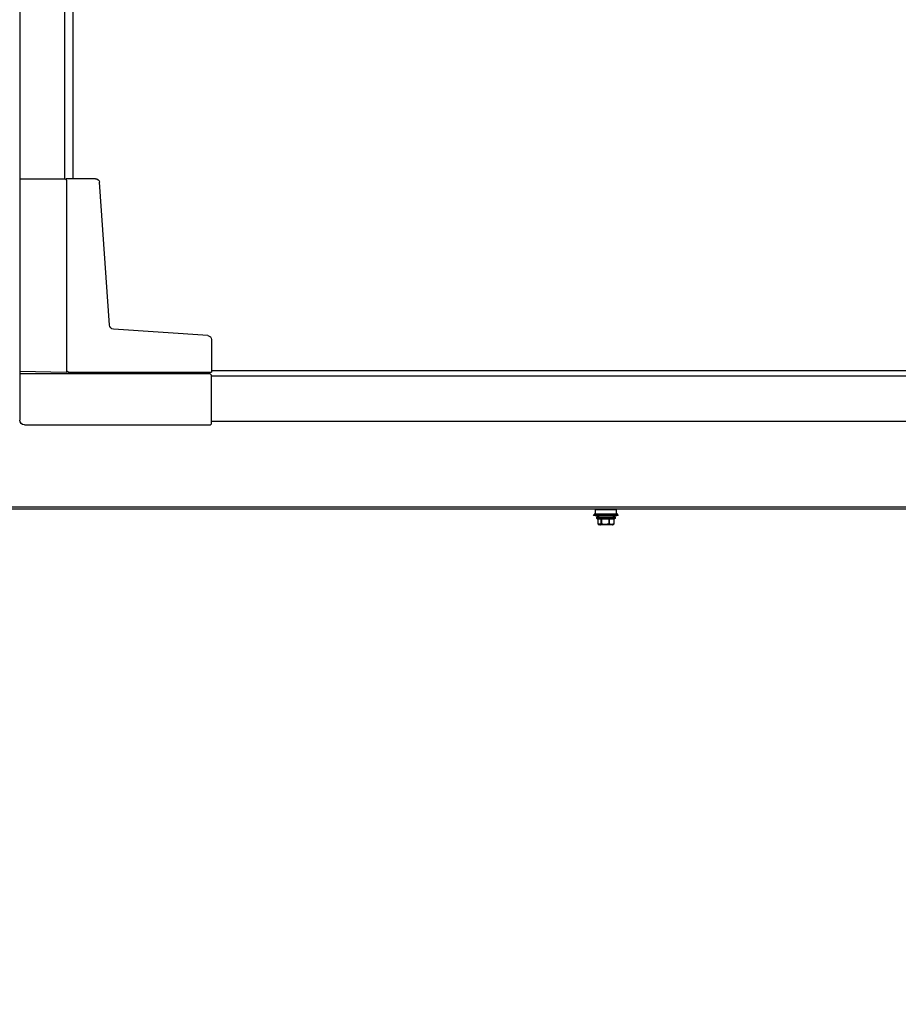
# Model space of a CAD drawing. Header units: millimetres. Extents: x -165365 to -33565, y 7406 to 103342.
# Tile 104 of 256: x -98903 to -98404, y 27662 to 28221. Entities that reach past the tile are written whole.
import ezdxf

# ---------------------------------------------------------------- set-up
doc = ezdxf.new("R2010")
doc.units = ezdxf.units.MM
doc.header["$MEASUREMENT"] = 0
doc.linetypes.add('ACAD_ISO03W100', pattern=[150, 60, -90])
doc.layers.add('ELEK CIENKIE', color=80, linetype='Continuous')

# ---------------------------------------------------------------- blocks, each defined once
blk = doc.blocks.new('VVSA11c_FPV_TOPVIEW_v4')
at = {"color": 7, "ltscale": 3}
for p, q in [((2000, 749.34), (2000, 14.69)), ((1969.8, 612.24), (1969.8, 137.76)), ((1974.5, 612.24), (1974.5, 137.76)), ((2000, 173.06), (2000, 0.66)), ((1973.57, 137.76), (1973.58, 137.09)), ((1891.08, 28.84), (108.92, 28.84)), ((1972.57, 27.78), (1973.5, 28.71)), ((1973.5, 27.76), (2000.02, 28.23)), ((1891.08, 25.84), (1110.93, 25.84)), ((1891.08, 0), (1110.93, 0)), ((1891.08, -1.56), (1891.58, -2.06))]:
    blk.add_line(p, q, dxfattribs=at)
at = {"color": 7, "linetype": 'Continuous'}
for p, q in [((1948.97, 54.56), (1954.65, 135.72)), ((1956.99, 137.76), (1973.57, 137.76)), ((1973.5, 137.01), (1974.25, 137.76)), ((1893.13, 48.62), (1946.78, 52.37)), ((1891.08, 46.42), (1891.08, 27.78)), ((1972.57, 27.78), (1891.08, 27.78)), ((1891.83, 26.94), (1891.08, 26.19)), ((1997.28, -2.06), (1891.58, -2.06))]:
    blk.add_line(p, q, dxfattribs=at)
at = {"color": 7}
for p, q in [((1973.5, 137.01), (1973.5, 27.76)), ((2000, 137.76), (1974.25, 137.76)), ((1891.08, -1.56), (1891.08, 26.19)), ((1891.83, 26.94), (2000, 26.94))]:
    blk.add_line(p, q, dxfattribs=at)
at = {"color": 7, "linetype": 'Continuous'}
for centre, radius, start, end in [((1956.85, 135.56), 2.21, 86.4409, 175.8728), ((1946.62, 54.73), 2.37, 274.0506, 355.9407), ((1893.28, 46.42), 2.2, 94.0037, 179.9904)]:
    blk.add_arc(centre, radius, start, end, dxfattribs=at)
at = {"color": 7, "ltscale": 3}
blk.add_arc((1997.28, 0.66), 2.72, 270, 0, dxfattribs=at)
blk = doc.blocks.new('VVSA11c_ROOF_FPV_TOPVIEW_v3')
at = {"color": 7, "linetype": 'Continuous'}
for p, q in [((1002.2, -48.79), (2048.5, -48.79)), ((1002.2, -49.99), (2048.5, -49.99)), ((1661, -50.29), (1673, -50.29)), ((1661, -52.72), (1661, -50.29)), ((1673, -52.72), (1673, -50.29)), ((1660, -53.47), (1660.27, -52.72)), ((1660, -53.47), (1674, -53.47)), ((1660.27, -52.72), (1673.73, -52.72)), ((1661.75, -54.79), (1672.25, -54.79)), ((1661.75, -55.09), (1661.75, -54.79)), ((1672.25, -55.09), (1661.75, -55.09)), ((1662.05, -54.49), (1671.95, -54.49)), ((1671.95, -55.39), (1662.05, -55.39)), ((1662.46, -55.39), (1662.46, -58.29)), ((1662.52, -55.39), (1662.52, -58.29)), ((1665.1, -55.39), (1665.1, -58.29)), ((1665.38, -55.39), (1665.38, -58.29)), ((1669.62, -55.39), (1669.62, -58.29)), ((1669.86, -55.39), (1669.86, -58.29)), ((1671.52, -55.39), (1671.52, -58.29)), ((1671.54, -55.39), (1671.54, -58.29)), ((1672.25, -55.09), (1672.25, -54.79)), ((1674, -53.47), (1673.73, -52.72)), ((1662.46, -58.29), (1662.52, -58.29)), ((1662.58, -58.53), (1662.61, -58.55)), ((1662.58, -58.53), (1662.58, -58.53)), ((1662.93, -58.75), (1662.84, -58.7)), ((1662.85, -58.65), (1662.86, -58.66)), ((1662.85, -58.65), (1662.86, -58.66)), ((1662.93, -58.75), (1663.13, -58.75)), ((1664.59, -58.49), (1663.03, -58.49)), ((1663.08, -58.79), (1670.92, -58.79)), ((1666.15, -58.75), (1664.75, -58.75)), ((1665.1, -58.29), (1665.38, -58.29)), ((1668.78, -58.49), (1666.22, -58.49)), ((1670.02, -58.75), (1668.81, -58.75)), ((1669.62, -58.29), (1669.86, -58.29)), ((1670.19, -58.49), (1671.19, -58.49)), ((1671.06, -58.75), (1671.07, -58.75)), ((1671.06, -58.75), (1671.07, -58.75)), ((1671.06, -58.75), (1671.07, -58.75)), ((1671.07, -58.75), (1671.16, -58.7)), ((1671.16, -58.7), (1671.17, -58.7)), ((1671.42, -58.53), (1671.42, -58.53)), ((1671.52, -58.29), (1671.54, -58.29))]:
    blk.add_line(p, q, dxfattribs=at)
for points in [[(1662.58, -58.53), (1662.63, -58.56), (1662.7, -58.61), (1662.76, -58.65), (1662.82, -58.69), (1662.84, -58.7)], [(1671.16, -58.7), (1671.18, -58.69), (1671.24, -58.65), (1671.3, -58.61), (1671.37, -58.56), (1671.42, -58.53)]]:
    blk.add_lwpolyline(points, dxfattribs=at)
for centre, radius, start, end in [((1667, -33.71), 20.96, 250.4901, 262.4609), ((1662.05, -54.79), 0.3, 90, 180), ((1662.05, -55.09), 0.3, 180, 270), ((1667, -33.71), 20.96, 277.5391, 289.5099), ((1671.95, -54.79), 0.3, 0, 90), ((1671.95, -55.09), 0.3, 270, 0), ((1662.76, -58.29), 0.3, 180, 233.5762), ((1663.08, -58.49), 0.3, 240, 270), ((1670.91, -58.54), 0.252, 270.001, 271.6985), ((1670.92, -58.49), 0.3, 270, 300), ((1670.32, -57.24), 1.69, 296.3373, 300.0439), ((1671.24, -58.29), 0.3, 306.4238, 0), ((1671.27, -58.34), 0.24, 308.5816, 310.9523), ((1671.28, -58.34), 0.238, 306.6786, 308.5813), ((1671.24, -58.32), 0.277, 355.8405, 6.9337)]:
    blk.add_arc(centre, radius, start, end, dxfattribs=at)
for points, knots in [([(1662.52, -58.29), (1662.56, -58.31), (1662.73, -58.38), (1662.9, -58.45), (1663.03, -58.49)], [0, 0, 0, 0, 0.253215, 1, 1, 1, 1]), ([(1662.52, -58.29), (1662.52, -58.31), (1662.51, -58.37), (1662.53, -58.44), (1662.55, -58.48)], [0, 0, 0, 0, 0.267465, 1, 1, 1, 1]), ([(1662.84, -58.7), (1662.82, -58.69), (1662.74, -58.64), (1662.67, -58.59), (1662.61, -58.55)], [0, 0, 0, 0, 0.244023, 1, 1, 1, 1]), ([(1662.61, -58.55), (1662.63, -58.56), (1662.71, -58.59), (1662.79, -58.63), (1662.85, -58.65)], [0, 0, 0, 0, 0.251423, 1, 1, 1, 1]), ([(1662.86, -58.66), (1662.88, -58.66), (1662.97, -58.7), (1663.06, -58.73), (1663.13, -58.75)], [0, 0, 0, 0, 0.251445, 1, 1, 1, 1]), ([(1663.13, -58.75), (1663.09, -58.73), (1663.03, -58.64), (1663.03, -58.54), (1663.03, -58.49)], [0, 0, 0, 0, 0.46907, 1, 1, 1, 1]), ([(1663.03, -58.49), (1663.03, -58.53), (1663.04, -58.61), (1663.09, -58.71), (1663.17, -58.77), (1663.24, -58.79), (1663.27, -58.79)], [0, 0, 0, 0, 0.275505, 0.536765, 0.776581, 1, 1, 1, 1]), ([(1663.27, -58.79), (1663.23, -58.79), (1663.18, -58.78), (1663.14, -58.76), (1663.13, -58.75)], [0, 0, 0, 0, 0.747397, 1, 1, 1, 1]), ([(1664.59, -58.49), (1664.6, -58.52), (1664.61, -58.57), (1664.64, -58.64), (1664.69, -58.71), (1664.73, -58.74), (1664.75, -58.75)], [0, 0, 0, 0, 0.257256, 0.515244, 0.76439, 1, 1, 1, 1]), ([(1664.83, -58.79), (1664.8, -58.79), (1664.74, -58.77), (1664.66, -58.71), (1664.61, -58.61), (1664.59, -58.53), (1664.59, -58.49)], [0, 0, 0, 0, 0.223573, 0.463515, 0.72475, 1, 1, 1, 1]), ([(1664.59, -58.49), (1664.64, -58.48), (1664.81, -58.42), (1664.98, -58.35), (1665.1, -58.29)], [0, 0, 0, 0, 0.246931, 1, 1, 1, 1]), ([(1664.75, -58.75), (1664.8, -58.74), (1664.98, -58.68), (1665.15, -58.61), (1665.29, -58.55)], [0, 0, 0, 0, 0.246802, 1, 1, 1, 1]), ([(1664.75, -58.75), (1664.76, -58.76), (1664.79, -58.78), (1664.82, -58.79), (1664.83, -58.79)], [0, 0, 0, 0, 0.531148, 1, 1, 1, 1]), ([(1665.1, -58.29), (1665.11, -58.34), (1665.15, -58.42), (1665.22, -58.5), (1665.26, -58.54), (1665.29, -58.55)], [0, 0, 0, 0, 0.51005, 0.761442, 1, 1, 1, 1]), ([(1665.38, -58.29), (1665.37, -58.31), (1665.36, -58.37), (1665.33, -58.44), (1665.31, -58.5), (1665.29, -58.53), (1665.29, -58.55)], [0, 0, 0, 0, 0.300908, 0.581887, 0.820768, 1, 1, 1, 1]), ([(1666.15, -58.75), (1666.16, -58.72), (1666.19, -58.63), (1666.21, -58.54), (1666.22, -58.49)], [0, 0, 0, 0, 0.423222, 1, 1, 1, 1]), ([(1666.18, -58.79), (1666.17, -58.79), (1666.16, -58.78), (1666.15, -58.76), (1666.15, -58.75)], [0, 0, 0, 0, 0.363754, 1, 1, 1, 1]), ([(1666.22, -58.49), (1666.22, -58.53), (1666.22, -58.6), (1666.21, -58.68), (1666.2, -58.74), (1666.19, -58.77), (1666.19, -58.78), (1666.18, -58.79), (1666.18, -58.79)], [0, 0, 0, 0, 0.374745, 0.693331, 0.816493, 0.909374, 0.969614, 1, 1, 1, 1]), ([(1668.75, -58.79), (1668.75, -58.79), (1668.76, -58.78), (1668.76, -58.77), (1668.77, -58.74), (1668.78, -58.68), (1668.78, -58.6), (1668.78, -58.53), (1668.78, -58.49)], [0, 0, 0, 0, 0.030416, 0.090737, 0.183718, 0.306963, 0.625593, 1, 1, 1, 1]), ([(1668.81, -58.75), (1668.8, -58.76), (1668.78, -58.78), (1668.76, -58.79), (1668.75, -58.79)], [0, 0, 0, 0, 0.549607, 1, 1, 1, 1]), ([(1668.78, -58.49), (1668.78, -58.52), (1668.79, -58.56), (1668.8, -58.61), (1668.81, -58.65), (1668.81, -58.7), (1668.82, -58.74), (1668.81, -58.75)], [0, 0, 0, 0, 0.303771, 0.44908, 0.585232, 0.822263, 1, 1, 1, 1]), ([(1669.62, -58.29), (1669.63, -58.31), (1669.64, -58.37), (1669.66, -58.44), (1669.67, -58.5), (1669.67, -58.53), (1669.67, -58.55)], [0, 0, 0, 0, 0.311011, 0.595499, 0.831048, 1, 1, 1, 1]), ([(1669.86, -58.29), (1669.85, -58.34), (1669.81, -58.45), (1669.72, -58.52), (1669.67, -58.55)], [0, 0, 0, 0, 0.499375, 1, 1, 1, 1]), ([(1669.67, -58.55), (1669.7, -58.57), (1669.81, -58.64), (1669.93, -58.71), (1670.02, -58.75)], [0, 0, 0, 0, 0.258128, 1, 1, 1, 1]), ([(1669.86, -58.29), (1669.89, -58.31), (1669.99, -58.38), (1670.1, -58.45), (1670.19, -58.49)], [0, 0, 0, 0, 0.258735, 1, 1, 1, 1]), ([(1670.19, -58.49), (1670.19, -58.53), (1670.17, -58.61), (1670.11, -58.71), (1670.02, -58.78), (1669.94, -58.79), (1669.91, -58.79)], [0, 0, 0, 0, 0.259367, 0.513304, 0.759466, 1, 1, 1, 1]), ([(1669.91, -58.79), (1669.93, -58.79), (1669.97, -58.78), (1670, -58.76), (1670.02, -58.75)], [0, 0, 0, 0, 0.487547, 1, 1, 1, 1]), ([(1670.02, -58.75), (1670.07, -58.73), (1670.15, -58.65), (1670.18, -58.54), (1670.19, -58.49)], [0, 0, 0, 0, 0.497181, 1, 1, 1, 1]), ([(1670.92, -58.79), (1670.96, -58.79), (1671.03, -58.77), (1671.12, -58.7), (1671.18, -58.61), (1671.19, -58.53), (1671.19, -58.49)], [0, 0, 0, 0, 0.240762, 0.487172, 0.741052, 1, 1, 1, 1]), ([(1671.19, -58.49), (1671.19, -58.52), (1671.19, -58.57), (1671.16, -58.67), (1671.1, -58.73), (1671.06, -58.75)], [0, 0, 0, 0, 0.261028, 0.513901, 1, 1, 1, 1]), ([(1671.19, -58.49), (1671.22, -58.48), (1671.33, -58.42), (1671.44, -58.35), (1671.52, -58.29)], [0, 0, 0, 0, 0.241582, 1, 1, 1, 1]), ([(1671.52, -58.34), (1671.51, -58.38), (1671.5, -58.44), (1671.46, -58.5), (1671.43, -58.52)], [0, 0, 0, 0, 0.508798, 1, 1, 1, 1])]:
    blk.add_open_spline(points, degree=3, knots=knots, dxfattribs=at)
for points in [[(1662.55, -58.48), (1662.56, -58.5), (1662.57, -58.51), (1662.58, -58.53)], [(1662.58, -58.53), (1662.59, -58.53), (1662.6, -58.54), (1662.61, -58.55)], [(1665.29, -58.55), (1665.57, -58.63), (1665.86, -58.7), (1666.15, -58.75)], [(1665.38, -58.29), (1665.66, -58.37), (1665.93, -58.44), (1666.22, -58.49)], [(1668.78, -58.49), (1669.06, -58.44), (1669.34, -58.37), (1669.62, -58.29)], [(1668.81, -58.75), (1669.1, -58.7), (1669.39, -58.63), (1669.67, -58.55)], [(1671.06, -58.75), (1671.02, -58.78), (1670.96, -58.79), (1670.91, -58.79)]]:
    blk.add_open_spline(points, degree=3, dxfattribs=at)
blk = doc.blocks.new('A$C67D7DFE8')
for name in ['VVSA11c_ROOF_FPV_TOPVIEW_v3', 'VVSA11c_FPV_TOPVIEW_v4']:
    blk.add_blockref(name, (304, 120))

msp = doc.modelspace()

# ---------------------------------------------------------------- linework, layer by layer
at = {"layer": 'ELEK CIENKIE', "color": 232, "linetype": 'ACAD_ISO03W100', "ltscale": 3}
msp.add_circle((-102512.5, 28196.39876), 7540, dxfattribs=at)

# ---------------------------------------------------------------- block references
at = {"xscale": -1}
msp.add_blockref('A$C67D7DFE8', (-96599.15749, 27872.90238), dxfattribs=at)

doc.saveas('drawing.dxf')
